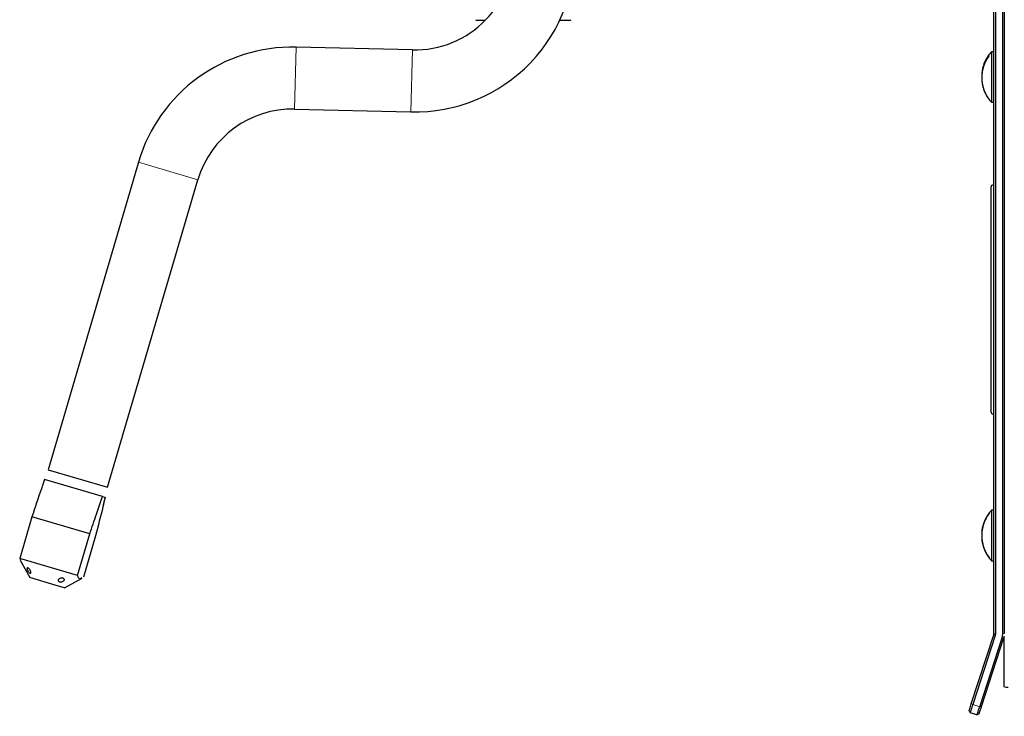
# Model space of a CAD drawing. Header units: millimetres. Extents: x 1 to 419, y 2 to 295.
# Tile 38 of 59: x 141 to 179, y 220 to 247. Entities that reach past the tile are written whole.
import ezdxf

# ---------------------------------------------------------------- set-up
doc = ezdxf.new("R2010")
doc.units = ezdxf.units.MM
doc.layers.add('FORMAT', color=7, linetype='Continuous')
doc.styles.add('SLDTEXTSTYLE0', font='TXT', dxfattribs={"width": 0.605})
doc.dimstyles.new('SLDDIMSTYLE0', dxfattribs={"dimtxt": 2.5, "dimasz": 3, "dimexe": 0, "dimexo": 0.0625, "dimtad": 1, "dimdec": 0, "dimlfac": 5, "dimrnd": 1e-09, "dimzin": 12, "dimdsep": 46, "dimtxsty": 'SLDTEXTSTYLE0', "dimsah": 1, "dimcen": 0.09, "dimadec": 0, "dimazin": 3, "dimtfac": 1, "dimtofl": 0, "dimtmove": 0, "dimatfit": 3, "dimfxl": 1, "dimfrac": 2, "dimtolj": 1, "dimtzin": 12, "dimarcsym": 0})

# ---------------------------------------------------------------- blocks, each defined once
blk = doc.blocks.new('_D_3')
at = {"layer": 'FORMAT', "color": 7}
for p, q in [((246.944, 274.985), (246.944, 172.138)), ((145.486, 216.498), (145.486, 172.138)), ((246.944, 173.138), (145.486, 173.138))]:
    blk.add_line(p, q, dxfattribs=at)
for points in [[(145.486, 173.138), (148.486, 172.638), (148.486, 173.638)], [(246.944, 173.138), (243.944, 173.638), (243.944, 172.638)]]:
    blk.add_solid(points, dxfattribs=at)
at = {"layer": 'FORMAT', "color": 7, "char_height": 2.5, "attachment_point": 1, "style": 'SLDTEXTSTYLE0'}
for s, insert in [('507', (184.668, 176.361)), ('mm (20 in)', (191.335, 176.361))]:
    blk.add_mtext(s, dxfattribs=dict(at, insert=insert))
blk = doc.blocks.new('_D_4')
at = {"layer": 'FORMAT', "color": 7}
for p, q in [((246.944, 274.985), (246.944, 182.844)), ((163.576, 198.931), (163.576, 182.844)), ((246.944, 183.844), (163.576, 183.844))]:
    blk.add_line(p, q, dxfattribs=at)
for points in [[(163.576, 183.844), (166.576, 183.344), (166.576, 184.344)], [(246.944, 183.844), (243.944, 184.344), (243.944, 183.344)]]:
    blk.add_solid(points, dxfattribs=at)
at = {"layer": 'FORMAT', "color": 7, "char_height": 2.5, "attachment_point": 1, "style": 'SLDTEXTSTYLE0'}
for s, insert in [('mm (16.4 in)', (198.948, 187.066)), ('417', (192.281, 187.066))]:
    blk.add_mtext(s, dxfattribs=dict(at, insert=insert))

msp = doc.modelspace()

# ---------------------------------------------------------------- linework, layer by layer
at = {"color": 7, "linetype": 'Continuous', "lineweight": 25}
for p, q in [((178.4459, 223.1292), (178.4459, 247.309)), ((178.5059, 247.2986), (178.5059, 223.1187)), ((178.7859, 223.1187), (178.7859, 247.2986)), ((178.8459, 247.309), (178.8459, 223.1292)), ((158.7645, 246.8392), (158.4559, 246.8392)), ((162.0359, 246.8392), (161.6507, 246.8392)), ((155.9586, 245.6993), (151.4599, 245.8074)), ((178.4459, 245.6242), (178.3459, 245.6242)), ((178.3459, 245.6242), (178.3459, 243.6742)), ((178.2459, 245.4614), (178.2459, 245.5026)), ((151.4023, 243.4081), (155.901, 243.3)), ((178.3459, 243.6742), (178.4459, 243.6742)), ((145.3625, 241.3572), (141.8665, 229.4602)), ((144.1692, 228.7836), (147.6652, 240.6805)), ((178.3269, 240.3792), (178.3269, 231.7192)), ((178.4459, 240.4792), (178.4269, 240.4792)), ((178.4269, 231.6192), (178.4459, 231.6192)), ((141.8665, 229.4602), (144.1692, 228.7836)), ((141.7346, 229.0821), (141.6379, 228.8071)), ((143.9744, 228.4239), (141.7346, 229.0821)), ((143.9744, 228.4239), (144.0737, 228.3947)), ((144.0081, 228.1106), (144.0756, 228.3941)), ((144.0756, 228.3941), (144.0737, 228.3947)), ((178.2459, 227.7617), (178.2459, 227.7716)), ((178.4459, 227.8931), (178.3459, 227.8931)), ((178.3459, 227.8931), (178.3459, 225.9431)), ((141.2428, 227.6355), (140.771, 226.0299)), ((143.4808, 226.9779), (141.2428, 227.6355)), ((143.0089, 225.3723), (143.4808, 226.9779)), ((143.7066, 226.9115), (143.2347, 225.3059)), ((143.0089, 225.3723), (140.771, 226.0299)), ((140.771, 226.0299), (140.806, 225.9746)), ((140.7923, 225.9671), (141.1621, 225.2896)), ((178.2459, 226.0646), (178.2459, 226.0746)), ((178.3459, 225.9431), (178.4459, 225.9431)), ((142.1835, 224.9895), (141.1621, 225.2896)), ((142.5053, 224.8949), (143.1828, 225.2647)), ((142.5053, 224.8949), (142.1835, 224.9895)), ((178.4381, 223.0797), (178.4459, 223.1292)), ((178.4459, 223.1292), (178.5059, 223.1187)), ((177.5705, 220.4097), (178.4381, 223.0797)), ((178.4951, 223.0508), (177.6276, 220.3807)), ((177.8939, 220.2942), (178.7614, 222.9642)), ((178.8185, 222.9561), (177.9509, 220.2861)), ((178.4381, 223.0797), (178.4951, 223.0508)), ((178.5059, 223.1187), (178.4951, 223.0508)), ((178.7614, 222.9642), (178.7859, 223.1187)), ((178.8292, 223.0239), (178.8292, 221.0825)), ((177.4828, 220.1397), (177.483, 220.1393)), ((177.4828, 220.1397), (177.5213, 220.0641)), ((177.7876, 219.9776), (177.5213, 220.0641)), ((177.7876, 219.9776), (177.8632, 220.0161))]:
    msp.add_line(p, q, dxfattribs=at)
at = {"color": 8, "linetype": 'Continuous', "lineweight": 18}
for p, q in [((151.4599, 245.8074), (151.4023, 243.4081)), ((155.9586, 245.6993), (155.901, 243.3)), ((145.3625, 241.3572), (147.6652, 240.6805)), ((178.4269, 240.4792), (178.4269, 236.0492)), ((178.4269, 236.0492), (178.4269, 231.6192)), ((178.7859, 223.1187), (178.8459, 223.1292)), ((178.7614, 222.9642), (178.8185, 222.9561)), ((177.5705, 220.4097), (177.6276, 220.3807)), ((177.6276, 220.3807), (177.8939, 220.2942)), ((177.8939, 220.2942), (177.9509, 220.2861))]:
    msp.add_line(p, q, dxfattribs=at)
at = {"color": 7, "linetype": 'Continuous', "lineweight": 25}
for centre, radius, start, end in [((156.0498, 249.4982), 6.2, 268.62414, 3.62414), ((156.0498, 249.4982), 3.8, 268.62414, 3.62414), ((158.4559, 246.9192), 0.08, 218.68219, 270), ((162.0359, 246.9192), 0.08, 270, 321.31781), ((151.311, 239.6092), 6.2, 88.62414, 163.62414), ((179.4067, 244.6492), 1.4408, 137.41394, 145.3152), ((179.3761, 244.6691), 1.4043, 143.59231, 181.57699), ((179.3747, 244.6286), 1.4028, 143.57833, 216.42167), ((179.4067, 244.6492), 1.4408, 145.3152, 167.62929), ((179.1599, 244.7036), 1.1881, 161.0609, 180.77327), ((179.1562, 244.5946), 1.1844, 179.21682, 192.38744), ((179.4067, 244.6492), 1.4408, 192.37071, 214.6848), ((179.4067, 244.6492), 1.4408, 214.6848, 222.58606), ((151.311, 239.6092), 3.8, 88.62414, 163.62414), ((178.4269, 240.3792), 0.1, 90, 180), ((178.4269, 231.7192), 0.1, 180, 270), ((179.4067, 226.9181), 1.4349, 143.99504, 216.00496), ((179.4067, 226.9181), 1.4408, 143.67468, 165.93062), ((179.4067, 226.9181), 1.4408, 137.41394, 143.67468), ((179.2309, 226.9637), 1.2591, 149.98166, 180.93637), ((179.2129, 226.87), 1.2411, 178.93384, 194.09065), ((179.4067, 226.9181), 1.4408, 194.06938, 216.32532), ((179.4067, 226.9181), 1.4408, 216.32532, 222.58606), ((178.958, 221.32), 0.2702, 241.53054, 278.77655)]:
    msp.add_arc(centre, radius, start, end, dxfattribs=at)
for points, knots in [([(141.6384, 228.8069), (141.6286, 228.7796), (141.4918, 228.3969), (141.3627, 228.0022), (141.2428, 227.6355)], [0, 0, 0, 0, 0.0712898, 1, 1, 1, 1]), ([(143.4808, 226.9779), (143.5651, 227.2325), (143.7182, 227.695), (143.8838, 228.1773), (143.9659, 228.4008), (143.9744, 228.4239)], [0, 0, 0, 0, 0.5233494, 0.9506991, 1, 1, 1, 1]), ([(144.0737, 228.3947), (144.0454, 228.2719), (143.9325, 227.7819), (143.8034, 227.2844), (143.7066, 226.9115)], [0, 0, 0, 0, 0.250434, 1, 1, 1, 1]), ([(141.1808, 225.4588), (141.1744, 225.4598), (141.1616, 225.462), (141.1379, 225.4803), (141.1138, 225.5074), (141.0909, 225.5409), (141.0717, 225.5766), (141.058, 225.6102), (141.0515, 225.6382), (141.0535, 225.6577), (141.064, 225.6668), (141.0823, 225.6646), (141.1063, 225.6514), (141.1332, 225.6287), (141.1596, 225.5987), (141.1821, 225.5645), (141.1978, 225.5298), (141.2049, 225.4984), (141.2028, 225.4741), (141.1937, 225.4609), (141.1845, 225.4594), (141.1808, 225.4588)], [0, 0, 0, 0, 0.0534526, 0.1069022, 0.1604616, 0.2142194, 0.2679076, 0.3214, 0.3748893, 0.4285551, 0.4823116, 0.5359574, 0.5894613, 0.6429921, 0.696681, 0.7504342, 0.8040497, 0.8575137, 0.9110498, 0.9647836, 1, 1, 1, 1]), ([(142.4976, 225.2078), (142.4956, 225.1998), (142.4917, 225.1837), (142.4698, 225.1599), (142.4388, 225.1396), (142.4011, 225.1249), (142.3608, 225.1181), (142.3225, 225.1205), (142.2906, 225.1321), (142.2684, 225.1516), (142.2586, 225.1763), (142.2624, 225.203), (142.2796, 225.2281), (142.308, 225.2489), (142.3445, 225.2631), (142.385, 225.2698), (142.4248, 225.2684), (142.4594, 225.2594), (142.4847, 225.2439), (142.4971, 225.2257), (142.4975, 225.2129), (142.4976, 225.2078)], [0, 0, 0, 0, 0.0535873, 0.10718, 0.1606541, 0.2141669, 0.2678797, 0.3216234, 0.3751501, 0.4285742, 0.4821868, 0.5359553, 0.5895994, 0.6430687, 0.6965886, 0.7502898, 0.8040372, 0.8576463, 0.9111386, 0.9646988, 1, 1, 1, 1]), ([(143.1754, 225.2784), (143.1476, 225.2602), (143.0677, 225.2079), (143.0321, 225.3074), (143.0089, 225.3723)], [0, 0, 0, 0, 0.3477365, 1, 1, 1, 1]), ([(177.4828, 220.1397), (177.4841, 220.1436), (177.4866, 220.1513), (177.5062, 220.2117), (177.5347, 220.2994), (177.5586, 220.3729), (177.5705, 220.4097)], [0, 0, 0, 0, 0.250152, 0.5002217, 0.7501656, 1, 1, 1, 1]), ([(177.6276, 220.3807), (177.6134, 220.3375), (177.5852, 220.2511), (177.5509, 220.1481), (177.5269, 220.0774), (177.5232, 220.0685), (177.5213, 220.0641)], [0, 0, 0, 0, 0.2498803, 0.4998398, 0.7498901, 1, 1, 1, 1]), ([(177.7876, 219.9776), (177.7895, 219.982), (177.7932, 219.9909), (177.8172, 220.0616), (177.8515, 220.1646), (177.8797, 220.251), (177.8939, 220.2942)], [0, 0, 0, 0, 0.2501099, 0.5001602, 0.7501197, 1, 1, 1, 1]), ([(177.9509, 220.2861), (177.939, 220.2493), (177.9151, 220.1758), (177.8866, 220.0881), (177.867, 220.0277), (177.8645, 220.02), (177.8632, 220.0161)], [0, 0, 0, 0, 0.24983436, 0.49977832, 0.749848, 1, 1, 1, 1])]:
    msp.add_open_spline(points, degree=3, knots=knots, dxfattribs=at)

# ---------------------------------------------------------------- dimensions: what is measured, and where the dimension line sits
at = {"layer": 'FORMAT', "color": 7}
for base, p2, text, picture, middle in [((145.4859, 173.1381), (145.4859, 217.4981), '<> mm (20 in)', '_D_3', (196.2151, 173.1381)), ((163.5759, 183.8437), (163.5759, 199.9309), '<> mm (16.4 in)', '_D_4', (205.2601, 183.8437))]:
    dim = msp.add_linear_dim(base=base, p1=(246.9443, 275.9846), p2=p2, text=text, dimstyle='SLDDIMSTYLE0', dxfattribs=at)
    dim.commit()
    dim.dimension.update_dxf_attribs({"geometry": picture, "text_midpoint": middle, "dimtype": 160})

doc.saveas('drawing.dxf')
